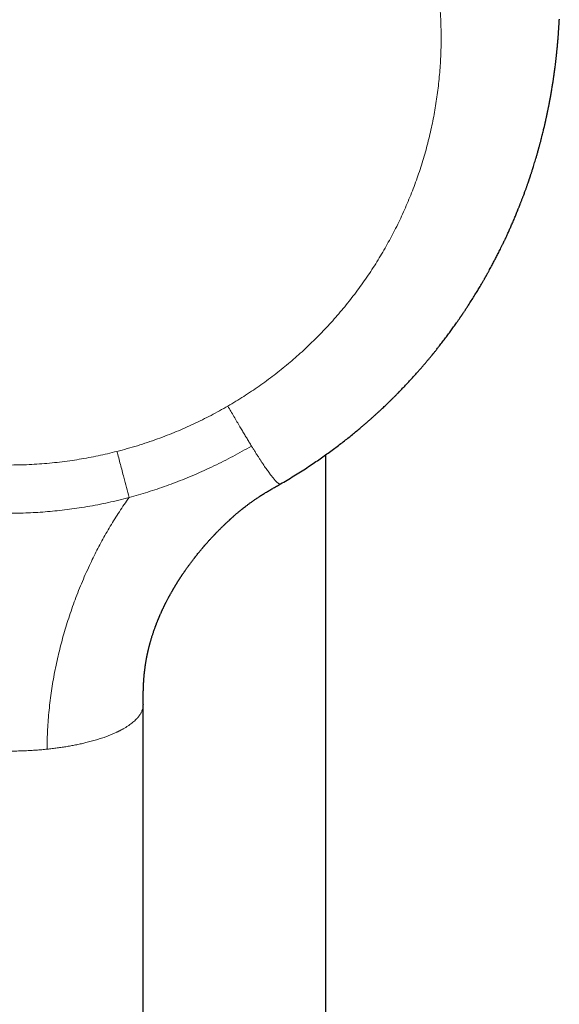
# Model space of a CAD drawing. Header units: millimetres. Extents: x 8 to 887, y 12 to 525.
# Tile 8 of 35: x 459 to 487, y 145 to 197. Entities that reach past the tile are written whole.
import ezdxf

# ---------------------------------------------------------------- set-up
doc = ezdxf.new("R2010")
doc.units = ezdxf.units.MM

msp = doc.modelspace()

# ---------------------------------------------------------------- linework, layer by layer
at = {"color": 7, "linetype": 'Continuous', "lineweight": 30}
for p, q in [((487.149, 196.579), (487.148, 196.552)), ((475, 110.654), (475, 173.933)), ((465.499, 160.97), (465.5, 160.955)), ((465.5, 161.098), (465.5, 161.166)), ((465.5, 160.984), (465.5, 161.163)), ((465.5, 105.152), (465.5, 160.955))]:
    msp.add_line(p, q, dxfattribs=at)
at = {"color": 252, "linetype": 'Continuous', "lineweight": 0}
msp.add_line((465.5, 160.955), (465.5, 160.984), dxfattribs=at)
for points, knots in [([(458.5, 217.849), (458.683, 217.847), (459.048, 217.845), (459.595, 217.824), (460.142, 217.792), (460.687, 217.746), (461.232, 217.686), (461.776, 217.614), (462.303, 217.531), (462.814, 217.438), (463.308, 217.337), (463.799, 217.226), (464.287, 217.103), (464.773, 216.969), (465.249, 216.827), (465.717, 216.676), (466.174, 216.518), (466.628, 216.35), (467.078, 216.172), (467.524, 215.985), (467.965, 215.788), (468.405, 215.581), (468.848, 215.361), (469.294, 215.127), (469.741, 214.879), (470.182, 214.621), (470.617, 214.353), (471.046, 214.075), (471.45, 213.801), (471.829, 213.531), (472.185, 213.267), (472.535, 212.997), (472.879, 212.72), (473.215, 212.439), (473.544, 212.152), (473.866, 211.861), (474.183, 211.562), (474.516, 211.236), (474.862, 210.882), (475.219, 210.501), (475.566, 210.111), (475.904, 209.713), (476.233, 209.307), (476.538, 208.912), (476.82, 208.529), (477.082, 208.159), (477.335, 207.785), (477.58, 207.406), (477.816, 207.024), (478.043, 206.64), (478.262, 206.253), (478.473, 205.861), (478.69, 205.437), (478.911, 204.982), (479.132, 204.496), (479.342, 204.005), (479.539, 203.509), (479.724, 203.008), (479.89, 202.525), (480.037, 202.062), (480.168, 201.619), (480.289, 201.173), (480.401, 200.726), (480.503, 200.279), (480.595, 199.833), (480.677, 199.387), (480.75, 198.938), (480.818, 198.457), (480.879, 197.945), (480.93, 197.403), (480.967, 196.86), (480.991, 196.316), (481.002, 195.772), (480.999, 195.252), (480.984, 194.757), (480.961, 194.287), (480.927, 193.819), (480.884, 193.352), (480.83, 192.889), (480.768, 192.429), (480.696, 191.973), (480.614, 191.518), (480.522, 191.06), (480.419, 190.6), (480.306, 190.14), (480.183, 189.683), (480.05, 189.228), (479.907, 188.776), (479.754, 188.327), (479.592, 187.881), (479.419, 187.437), (479.237, 186.998), (479.046, 186.562), (478.846, 186.131), (478.637, 185.707), (478.421, 185.29), (478.197, 184.879), (477.964, 184.473), (477.721, 184.068), (477.467, 183.665), (477.202, 183.266), (476.93, 182.872), (476.648, 182.484), (476.359, 182.103), (476.06, 181.727), (475.754, 181.358), (475.439, 180.995), (475.118, 180.639), (474.788, 180.29), (474.452, 179.948), (474.11, 179.616), (473.763, 179.293), (473.411, 178.979), (473.052, 178.672), (472.684, 178.37), (472.307, 178.074), (471.922, 177.785), (471.53, 177.504), (471.133, 177.232), (470.729, 176.968), (470.32, 176.711), (470.042, 176.548), (469.904, 176.466)], [0, 0, 0, 0, 0.009336, 0.01866, 0.027979, 0.037298, 0.046623, 0.055958, 0.065329, 0.073916, 0.082496, 0.091071, 0.099648, 0.108229, 0.11682, 0.125088, 0.133345, 0.141594, 0.14984, 0.158087, 0.166338, 0.174598, 0.182937, 0.191675, 0.200405, 0.209132, 0.217859, 0.226593, 0.235336, 0.242911, 0.250476, 0.258035, 0.265591, 0.273145, 0.280567, 0.287995, 0.29543, 0.302966, 0.311929, 0.320882, 0.329832, 0.338783, 0.34774, 0.356708, 0.364485, 0.372252, 0.380012, 0.387769, 0.395525, 0.403145, 0.410771, 0.418406, 0.426139, 0.435335, 0.444521, 0.453703, 0.462886, 0.472076, 0.481277, 0.489243, 0.497198, 0.505145, 0.513089, 0.521031, 0.528834, 0.536643, 0.544462, 0.55236, 0.561752, 0.571134, 0.580512, 0.589891, 0.599278, 0.608677, 0.616786, 0.624884, 0.632974, 0.64106, 0.649146, 0.657091, 0.665042, 0.673004, 0.681019, 0.689187, 0.697347, 0.705503, 0.713657, 0.721815, 0.729979, 0.738153, 0.746353, 0.754542, 0.762722, 0.770898, 0.779072, 0.787104, 0.795142, 0.80319, 0.811268, 0.8195, 0.827724, 0.835944, 0.844162, 0.852384, 0.860612, 0.868852, 0.87709, 0.885317, 0.893535, 0.901749, 0.909963, 0.918032, 0.926109, 0.934195, 0.942291, 0.950541, 0.958782, 0.967019, 0.975256, 0.983495, 0.991742, 1, 1, 1, 1]), ([(469.904, 176.466), (469.759, 176.383), (469.47, 176.218), (469.029, 175.982), (468.584, 175.755), (468.134, 175.539), (467.679, 175.332), (467.219, 175.135), (466.739, 174.942), (466.24, 174.754), (465.72, 174.573), (465.196, 174.405), (464.668, 174.249), (464.313, 174.155), (464.136, 174.109)], [0, 0, 0, 0, 0.0800883, 0.1600868, 0.240035, 0.3199729, 0.3999402, 0.4799766, 0.5600772, 0.6480916, 0.7360382, 0.8239699, 0.9119395, 1, 1, 1, 1]), ([(469.904, 176.466), (469.956, 176.375), (470.062, 176.194), (470.22, 175.923), (470.377, 175.655), (470.523, 175.407), (470.657, 175.181), (470.779, 174.976), (470.9, 174.775), (471.019, 174.579), (471.097, 174.452), (471.136, 174.389)], [0, 0, 0, 0, 0.127503, 0.254735, 0.381425, 0.507329, 0.607351, 0.706666, 0.805224, 0.903001, 1, 1, 1, 1]), ([(458.5, 173.4), (458.678, 173.402), (459.033, 173.404), (459.566, 173.423), (460.096, 173.454), (460.625, 173.497), (461.153, 173.553), (461.669, 173.619), (462.173, 173.696), (462.666, 173.782), (463.158, 173.88), (463.648, 173.987), (463.973, 174.068), (464.136, 174.109)], [0, 0, 0, 0, 0.0937024, 0.1871771, 0.2804759, 0.373651, 0.4667549, 0.55984, 0.6476363, 0.7355066, 0.8234949, 0.9116449, 1, 1, 1, 1]), ([(464.136, 174.109), (464.195, 173.884), (464.313, 173.434), (464.477, 172.811), (464.629, 172.237), (464.722, 171.887), (464.768, 171.713)], [0, 0, 0, 0, 0.279985, 0.56001, 0.78002, 1, 1, 1, 1]), ([(471.136, 174.389), (470.976, 174.297), (470.657, 174.113), (470.17, 173.851), (469.678, 173.597), (469.181, 173.353), (468.679, 173.118), (468.172, 172.894), (467.675, 172.687), (467.187, 172.495), (466.71, 172.318), (466.229, 172.151), (465.745, 171.995), (465.259, 171.847), (464.932, 171.758), (464.768, 171.713)], [0, 0, 0, 0, 0.079904, 0.159866, 0.239871, 0.319883, 0.399863, 0.479807, 0.559758, 0.633099, 0.706489, 0.779903, 0.853305, 0.92667, 1, 1, 1, 1]), ([(471.136, 174.389), (471.167, 174.339), (471.228, 174.24), (471.318, 174.095), (471.407, 173.955), (471.493, 173.82), (471.577, 173.689), (471.659, 173.564), (471.739, 173.445), (471.816, 173.331), (471.89, 173.223), (471.961, 173.121), (472.03, 173.025), (472.095, 172.936), (472.157, 172.854), (472.216, 172.778), (472.272, 172.71), (472.324, 172.648), (472.373, 172.593), (472.418, 172.546), (472.459, 172.505), (472.498, 172.47), (472.535, 172.442), (472.569, 172.422), (472.598, 172.411), (472.622, 172.409), (472.636, 172.411), (472.642, 172.416), (472.642, 172.416)], [0, 0, 0, 0, 0.0388817, 0.0775344, 0.1159763, 0.15423, 0.1923216, 0.230281, 0.2681405, 0.3059347, 0.3436996, 0.3814725, 0.4192911, 0.4571927, 0.4952144, 0.533392, 0.5717598, 0.6103502, 0.6491934, 0.6883171, 0.7277461, 0.7675023, 0.8124396, 0.8578315, 0.9036938, 0.9500361, 0.9968624, 1, 1, 1, 1]), ([(458.5, 170.891), (458.669, 170.892), (459.007, 170.894), (459.513, 170.911), (460.02, 170.937), (460.526, 170.974), (461.031, 171.022), (461.535, 171.08), (462.055, 171.151), (462.59, 171.235), (463.139, 171.335), (463.686, 171.448), (464.229, 171.572), (464.588, 171.666), (464.768, 171.713)], [0, 0, 0, 0, 0.079904, 0.159838, 0.23982, 0.31985, 0.39992, 0.480014, 0.560112, 0.648198, 0.736239, 0.824218, 0.912133, 1, 1, 1, 1]), ([(464.768, 171.713), (464.681, 171.591), (464.508, 171.347), (464.259, 170.974), (464.017, 170.598), (463.784, 170.217), (463.561, 169.835), (463.347, 169.451), (463.142, 169.067), (462.944, 168.679), (462.743, 168.263), (462.538, 167.82), (462.333, 167.349), (462.139, 166.875), (461.956, 166.398), (461.783, 165.92), (461.623, 165.445), (461.475, 164.976), (461.339, 164.511), (461.212, 164.043), (461.095, 163.573), (460.988, 163.099), (460.891, 162.623), (460.804, 162.144), (460.726, 161.656), (460.658, 161.16), (460.601, 160.654), (460.556, 160.148), (460.524, 159.641), (460.504, 159.133), (460.501, 158.795), (460.5, 158.625)], [0, 0, 0, 0, 0.032036, 0.064011, 0.095927, 0.127784, 0.159587, 0.190778, 0.221932, 0.253049, 0.284109, 0.320995, 0.357769, 0.394424, 0.430967, 0.467409, 0.503775, 0.538447, 0.573116, 0.60782, 0.642569, 0.677356, 0.71217, 0.746994, 0.781811, 0.818258, 0.854665, 0.891026, 0.92735, 0.96366, 1, 1, 1, 1]), ([(460.5, 158.625), (460.588, 158.635), (460.764, 158.654), (461.024, 158.687), (461.283, 158.724), (461.539, 158.764), (461.791, 158.809), (462.04, 158.857), (462.284, 158.909), (462.491, 158.957), (462.661, 159), (462.799, 159.036), (462.935, 159.074), (463.069, 159.113), (463.202, 159.154), (463.333, 159.196), (463.478, 159.245), (463.636, 159.302), (463.804, 159.368), (463.967, 159.436), (464.09, 159.491), (464.177, 159.532), (464.23, 159.558), (464.282, 159.585), (464.334, 159.611), (464.386, 159.639), (464.437, 159.667), (464.517, 159.712), (464.624, 159.776), (464.748, 159.858), (464.862, 159.939), (464.965, 160.021), (465.061, 160.106), (465.122, 160.166), (465.155, 160.201), (465.161, 160.208), (465.168, 160.215), (465.174, 160.222), (465.181, 160.229), (465.188, 160.237), (465.205, 160.256), (465.231, 160.287), (465.266, 160.331), (465.3, 160.378), (465.336, 160.431), (465.372, 160.491), (465.406, 160.556), (465.437, 160.626), (465.463, 160.703), (465.484, 160.783), (465.497, 160.868), (465.499, 160.925), (465.5, 160.955)], [0, 0, 0, 0, 0.030492, 0.061197, 0.092118, 0.123256, 0.154612, 0.186187, 0.217982, 0.249999, 0.268995, 0.288164, 0.307507, 0.327024, 0.346716, 0.366583, 0.386624, 0.414466, 0.44264, 0.471146, 0.499983, 0.510066, 0.520253, 0.530546, 0.540943, 0.551444, 0.562051, 0.572763, 0.602759, 0.63355, 0.661712, 0.690508, 0.719936, 0.749999, 0.752362, 0.754759, 0.757188, 0.759651, 0.762145, 0.764673, 0.767233, 0.7819, 0.795831, 0.810552, 0.829106, 0.848779, 0.86957, 0.893088, 0.91789, 0.943976, 0.971346, 1, 1, 1, 1]), ([(460.5, 158.625), (460.407, 158.616), (460.22, 158.597), (459.936, 158.575), (459.651, 158.556), (459.364, 158.542), (459.076, 158.531), (458.788, 158.525), (458.596, 158.524), (458.5, 158.524)], [0, 0, 0, 0, 0.143813, 0.287295, 0.430454, 0.573296, 0.71583, 0.858062, 1, 1, 1, 1])]:
    msp.add_open_spline(points, degree=3, knots=knots, dxfattribs=at)
at = {"color": 7, "linetype": 'Continuous', "lineweight": 30}
for points, knots in [([(472.642, 172.416), (472.757, 172.483), (472.992, 172.62), (473.341, 172.831), (473.685, 173.045), (474.018, 173.26), (474.334, 173.47), (474.635, 173.675), (474.919, 173.875), (475.195, 174.073), (475.461, 174.269), (475.718, 174.463), (475.967, 174.655), (476.207, 174.844), (476.438, 175.031), (476.661, 175.215), (476.852, 175.375), (477.013, 175.513), (477.145, 175.627), (477.275, 175.741), (477.4, 175.852), (477.521, 175.96), (477.637, 176.066), (477.748, 176.168), (477.854, 176.265), (477.951, 176.356), (478.038, 176.438), (478.117, 176.513), (478.187, 176.58), (478.244, 176.635), (478.29, 176.68), (478.326, 176.715), (478.356, 176.744), (478.378, 176.766), (478.394, 176.782), (478.409, 176.796), (478.427, 176.813), (478.45, 176.836), (478.479, 176.865), (478.514, 176.9), (478.556, 176.941), (478.603, 176.989), (478.656, 177.042), (478.715, 177.1), (478.805, 177.192), (478.924, 177.314), (479.077, 177.474), (479.235, 177.64), (479.396, 177.814), (479.546, 177.977), (479.685, 178.132), (479.815, 178.277), (479.94, 178.42), (480.061, 178.559), (480.178, 178.697), (480.291, 178.831), (480.38, 178.936), (480.442, 179.012), (480.479, 179.057), (480.512, 179.096), (480.537, 179.128), (480.557, 179.152), (480.575, 179.174), (480.594, 179.198), (480.621, 179.231), (480.657, 179.276), (480.704, 179.333), (480.756, 179.399), (480.813, 179.47), (480.906, 179.588), (481.033, 179.751), (481.193, 179.96), (481.352, 180.172), (481.505, 180.38), (481.654, 180.586), (481.764, 180.741), (481.843, 180.853), (481.887, 180.917), (481.928, 180.976), (481.964, 181.027), (481.992, 181.068), (482.013, 181.1), (482.029, 181.123), (482.042, 181.141), (482.051, 181.156), (482.061, 181.169), (482.072, 181.186), (482.088, 181.21), (482.11, 181.242), (482.136, 181.281), (482.172, 181.334), (482.217, 181.401), (482.268, 181.478), (482.319, 181.555), (482.37, 181.633), (482.454, 181.763), (482.571, 181.946), (482.721, 182.184), (482.863, 182.415), (482.998, 182.64), (483.097, 182.806), (483.165, 182.924), (483.202, 182.987), (483.234, 183.044), (483.261, 183.091), (483.283, 183.129), (483.299, 183.158), (483.311, 183.178), (483.32, 183.195), (483.33, 183.212), (483.343, 183.235), (483.359, 183.264), (483.38, 183.301), (483.404, 183.343), (483.431, 183.393), (483.461, 183.447), (483.504, 183.524), (483.557, 183.621), (483.619, 183.736), (483.677, 183.844), (483.732, 183.947), (483.785, 184.047), (483.836, 184.145), (483.888, 184.246), (483.941, 184.35), (483.996, 184.459), (484.053, 184.573), (484.105, 184.677), (484.148, 184.765), (484.18, 184.832), (484.208, 184.888), (484.229, 184.932), (484.245, 184.965), (484.257, 184.992), (484.27, 185.018), (484.288, 185.055), (484.311, 185.105), (484.342, 185.17), (484.377, 185.244), (484.415, 185.326), (484.47, 185.445), (484.54, 185.6), (484.627, 185.794), (484.702, 185.966), (484.766, 186.114), (484.816, 186.231), (484.862, 186.342), (484.906, 186.446), (484.945, 186.543), (484.982, 186.632), (485.015, 186.714), (485.04, 186.778), (485.06, 186.826), (485.073, 186.861), (485.087, 186.896), (485.103, 186.936), (485.122, 186.985), (485.144, 187.041), (485.168, 187.103), (485.194, 187.171), (485.221, 187.24), (485.247, 187.309), (485.271, 187.375), (485.299, 187.448), (485.328, 187.528), (485.36, 187.614), (485.389, 187.694), (485.415, 187.768), (485.44, 187.838), (485.464, 187.906), (485.488, 187.974), (485.51, 188.036), (485.529, 188.092), (485.546, 188.141), (485.564, 188.192), (485.58, 188.241), (485.596, 188.286), (485.608, 188.323), (485.617, 188.35), (485.624, 188.37), (485.631, 188.39), (485.638, 188.413), (485.648, 188.441), (485.66, 188.479), (485.676, 188.527), (485.695, 188.586), (485.717, 188.654), (485.742, 188.73), (485.772, 188.824), (485.807, 188.935), (485.847, 189.063), (485.888, 189.201), (485.932, 189.347), (485.978, 189.503), (486.014, 189.627), (486.038, 189.713), (486.05, 189.754), (486.058, 189.784), (486.064, 189.806), (486.069, 189.824), (486.074, 189.843), (486.082, 189.87), (486.093, 189.908), (486.106, 189.959), (486.123, 190.018), (486.141, 190.086), (486.16, 190.158), (486.187, 190.261), (486.221, 190.391), (486.259, 190.538), (486.291, 190.669), (486.32, 190.787), (486.347, 190.899), (486.369, 190.992), (486.387, 191.066), (486.399, 191.119), (486.409, 191.162), (486.417, 191.2), (486.426, 191.237), (486.436, 191.281), (486.448, 191.335), (486.462, 191.399), (486.479, 191.475), (486.497, 191.557), (486.515, 191.643), (486.539, 191.755), (486.567, 191.895), (486.594, 192.027), (486.614, 192.127), (486.626, 192.191), (486.637, 192.249), (486.646, 192.297), (486.653, 192.335), (486.659, 192.366), (486.664, 192.394), (486.67, 192.424), (486.676, 192.458), (486.683, 192.497), (486.692, 192.542), (486.704, 192.61), (486.719, 192.699), (486.738, 192.807), (486.757, 192.916), (486.775, 193.026), (486.792, 193.132), (486.808, 193.233), (486.822, 193.322), (486.834, 193.401), (486.845, 193.472), (486.855, 193.54), (486.865, 193.611), (486.876, 193.69), (486.89, 193.786), (486.905, 193.895), (486.921, 194.014), (486.936, 194.133), (486.949, 194.242), (486.961, 194.337), (486.97, 194.415), (486.978, 194.484), (486.986, 194.549), (486.993, 194.616), (487.001, 194.689), (487.01, 194.77), (487.019, 194.859), (487.027, 194.941), (487.034, 195.01), (487.039, 195.06), (487.043, 195.102), (487.046, 195.136), (487.049, 195.164), (487.051, 195.191), (487.054, 195.224), (487.058, 195.266), (487.063, 195.316), (487.067, 195.369), (487.072, 195.424), (487.077, 195.479), (487.081, 195.535), (487.086, 195.593), (487.09, 195.65), (487.094, 195.703), (487.098, 195.747), (487.101, 195.787), (487.104, 195.829), (487.107, 195.879), (487.111, 195.935), (487.115, 195.996), (487.119, 196.059), (487.124, 196.124), (487.128, 196.193), (487.132, 196.26), (487.135, 196.32), (487.138, 196.363), (487.139, 196.393), (487.14, 196.412), (487.142, 196.432), (487.143, 196.456), (487.144, 196.485), (487.146, 196.517), (487.147, 196.54), (487.148, 196.552)], [0, 0, 0, 0, 0.0135697, 0.0276497, 0.0414097, 0.0548496, 0.0679694, 0.0800464, 0.091839, 0.1033471, 0.1145708, 0.12551, 0.1361649, 0.1465354, 0.1566215, 0.1664233, 0.1759408, 0.1820185, 0.1879743, 0.1938082, 0.1995203, 0.2050539, 0.2102579, 0.2155496, 0.2204392, 0.2249269, 0.2290125, 0.232696, 0.2359776, 0.2388573, 0.2408006, 0.2425057, 0.2439632, 0.2451017, 0.2456466, 0.2462628, 0.2471262, 0.2482368, 0.2495946, 0.2513049, 0.2532932, 0.2555595, 0.258104, 0.2609265, 0.2639916, 0.2712106, 0.2782869, 0.286525, 0.294561, 0.3023947, 0.309148, 0.3157437, 0.3221826, 0.3284649, 0.3345907, 0.3405599, 0.346354, 0.3486009, 0.3505827, 0.3522995, 0.3537513, 0.3547062, 0.3555662, 0.3565976, 0.3578267, 0.3599257, 0.3624284, 0.3653348, 0.3685013, 0.3716682, 0.380638, 0.3895676, 0.398475, 0.4075976, 0.4158643, 0.4243547, 0.4270693, 0.4297859, 0.432248, 0.4343769, 0.4361728, 0.4373093, 0.4382556, 0.4390115, 0.4395771, 0.4400315, 0.4406663, 0.4416808, 0.4429835, 0.4445745, 0.4464536, 0.4495485, 0.4527052, 0.4558651, 0.4590282, 0.4621946, 0.4716375, 0.4811364, 0.4908719, 0.4992582, 0.5078347, 0.5105669, 0.5131015, 0.5153028, 0.5171707, 0.5187052, 0.5197293, 0.520522, 0.5210831, 0.5216697, 0.5225566, 0.5237437, 0.525138, 0.5267992, 0.5287274, 0.5309045, 0.5331026, 0.5377427, 0.5421545, 0.5463379, 0.550293, 0.5540256, 0.5578165, 0.5615873, 0.565549, 0.5697015, 0.5740447, 0.5785616, 0.5814788, 0.5840063, 0.5861442, 0.5878925, 0.5889928, 0.5898726, 0.5908441, 0.5920145, 0.5940316, 0.5964547, 0.5992838, 0.6024235, 0.6056282, 0.6125995, 0.6198067, 0.6272497, 0.6317459, 0.6361299, 0.640233, 0.644055, 0.6475962, 0.6508564, 0.6538358, 0.6565547, 0.6578829, 0.659145, 0.6603486, 0.6617654, 0.6635311, 0.6656456, 0.6678654, 0.6703723, 0.6729681, 0.675456, 0.6778361, 0.6801083, 0.683461, 0.6865475, 0.6893676, 0.6920937, 0.6945449, 0.6969658, 0.699409, 0.7018747, 0.7036497, 0.705436, 0.7072338, 0.7090431, 0.7107481, 0.7120784, 0.7130228, 0.7136395, 0.7142706, 0.7150925, 0.716105, 0.7173083, 0.7191155, 0.7212315, 0.7236565, 0.7263903, 0.7294118, 0.7336588, 0.7382181, 0.7430898, 0.7482737, 0.75377, 0.7595786, 0.7614092, 0.7628586, 0.7639267, 0.7646135, 0.765141, 0.7657995, 0.7665902, 0.7680564, 0.7698325, 0.7719182, 0.7743137, 0.7769303, 0.7794904, 0.785222, 0.7905281, 0.7949061, 0.7989657, 0.8028608, 0.8066229, 0.8087129, 0.8105971, 0.812103, 0.8132521, 0.8144957, 0.8160154, 0.8178113, 0.8201056, 0.8227341, 0.8256498, 0.8286488, 0.8317075, 0.8373053, 0.8430926, 0.845418, 0.8476932, 0.8496885, 0.8513895, 0.8526594, 0.8536947, 0.8545586, 0.8555611, 0.8567436, 0.8581062, 0.8596489, 0.8613716, 0.8650818, 0.86881, 0.8725563, 0.8763206, 0.8800678, 0.8835289, 0.8866476, 0.8892801, 0.8916698, 0.89395, 0.8962595, 0.8989469, 0.9020301, 0.9060725, 0.9101502, 0.9142172, 0.9182738, 0.9213189, 0.9239714, 0.9262315, 0.9283544, 0.9306584, 0.933104, 0.9358361, 0.9388949, 0.9422805, 0.9442153, 0.9459374, 0.9473774, 0.9485355, 0.9494115, 0.9501856, 0.9513494, 0.9527909, 0.9545102, 0.9564684, 0.9582865, 0.9601564, 0.9620783, 0.9640521, 0.9660775, 0.967938, 0.9694477, 0.9706081, 0.9720686, 0.9738073, 0.9758204, 0.9779677, 0.9801829, 0.982466, 0.9847888, 0.9873045, 0.9895876, 0.9915959, 0.9922663, 0.9928937, 0.9936805, 0.994786, 0.9962245, 0.9980023, 1, 1, 1, 1]), ([(465.5, 160.984), (465.5, 161.006), (465.5, 161.049), (465.5, 161.111), (465.5, 161.165), (465.5, 161.215), (465.5, 161.263), (465.501, 161.314), (465.501, 161.384), (465.502, 161.475), (465.504, 161.584), (465.506, 161.678), (465.508, 161.754), (465.51, 161.812), (465.512, 161.864), (465.514, 161.91), (465.516, 161.951), (465.518, 161.99), (465.52, 162.033), (465.522, 162.075), (465.524, 162.115), (465.527, 162.152), (465.529, 162.193), (465.532, 162.238), (465.536, 162.287), (465.54, 162.336), (465.543, 162.38), (465.546, 162.414), (465.549, 162.439), (465.551, 162.462), (465.553, 162.486), (465.555, 162.513), (465.558, 162.542), (465.564, 162.594), (465.571, 162.666), (465.582, 162.757), (465.593, 162.844), (465.603, 162.918), (465.613, 162.983), (465.621, 163.04), (465.631, 163.103), (465.642, 163.171), (465.654, 163.237), (465.664, 163.295), (465.673, 163.343), (465.68, 163.38), (465.685, 163.409), (465.69, 163.433), (465.695, 163.459), (465.702, 163.491), (465.709, 163.528), (465.718, 163.57), (465.728, 163.614), (465.737, 163.657), (465.747, 163.7), (465.757, 163.746), (465.769, 163.795), (465.78, 163.844), (465.793, 163.894), (465.806, 163.946), (465.82, 163.999), (465.833, 164.05), (465.845, 164.096), (465.857, 164.139), (465.869, 164.18), (465.881, 164.226), (465.899, 164.286), (465.92, 164.357), (465.944, 164.437), (465.968, 164.513), (465.992, 164.589), (466.017, 164.664), (466.044, 164.744), (466.07, 164.819), (466.096, 164.892), (466.117, 164.951), (466.136, 165), (466.149, 165.037), (466.16, 165.066), (466.171, 165.094), (466.184, 165.13), (466.2, 165.169), (466.217, 165.214), (466.237, 165.263), (466.258, 165.316), (466.277, 165.364), (466.294, 165.404), (466.307, 165.435), (466.318, 165.462), (466.331, 165.491), (466.346, 165.527), (466.362, 165.566), (466.381, 165.609), (466.402, 165.657), (466.425, 165.708), (466.446, 165.754), (466.463, 165.791), (466.475, 165.819), (466.486, 165.842), (466.498, 165.867), (466.513, 165.899), (466.53, 165.937), (466.55, 165.978), (466.57, 166.02), (466.591, 166.064), (466.612, 166.106), (466.631, 166.145), (466.647, 166.176), (466.659, 166.201), (466.671, 166.224), (466.683, 166.249), (466.702, 166.287), (466.729, 166.338), (466.763, 166.403), (466.793, 166.461), (466.819, 166.509), (466.837, 166.542), (466.851, 166.569), (466.865, 166.593), (466.88, 166.621), (466.899, 166.656), (466.922, 166.698), (466.946, 166.74), (466.97, 166.782), (466.993, 166.823), (467.016, 166.863), (467.036, 166.898), (467.053, 166.927), (467.065, 166.949), (467.077, 166.968), (467.089, 166.988), (467.103, 167.012), (467.119, 167.04), (467.137, 167.07), (467.157, 167.102), (467.177, 167.136), (467.199, 167.172), (467.221, 167.208), (467.243, 167.243), (467.262, 167.274), (467.278, 167.3), (467.291, 167.321), (467.304, 167.34), (467.318, 167.363), (467.336, 167.392), (467.358, 167.425), (467.38, 167.461), (467.403, 167.496), (467.425, 167.53), (467.447, 167.564), (467.469, 167.596), (467.489, 167.626), (467.506, 167.653), (467.521, 167.675), (467.534, 167.693), (467.545, 167.71), (467.558, 167.729), (467.575, 167.754), (467.597, 167.787), (467.622, 167.824), (467.649, 167.862), (467.674, 167.898), (467.704, 167.941), (467.737, 167.989), (467.773, 168.04), (467.807, 168.087), (467.842, 168.135), (467.881, 168.188), (467.92, 168.242), (467.958, 168.293), (467.992, 168.338), (468.026, 168.384), (468.061, 168.43), (468.096, 168.475), (468.129, 168.519), (468.16, 168.559), (468.187, 168.593), (468.209, 168.622), (468.231, 168.649), (468.255, 168.679), (468.293, 168.728), (468.344, 168.791), (468.399, 168.859), (468.448, 168.918), (468.492, 168.971), (468.531, 169.019), (468.567, 169.06), (468.595, 169.094), (468.621, 169.125), (468.643, 169.15), (468.659, 169.169), (468.672, 169.184), (468.686, 169.2), (468.702, 169.219), (468.724, 169.245), (468.753, 169.278), (468.787, 169.317), (468.824, 169.359), (468.86, 169.399), (468.902, 169.446), (468.947, 169.496), (468.995, 169.548), (469.038, 169.596), (469.078, 169.638), (469.115, 169.679), (469.151, 169.717), (469.185, 169.753), (469.214, 169.783), (469.238, 169.809), (469.26, 169.832), (469.286, 169.859), (469.317, 169.891), (469.356, 169.931), (469.403, 169.979), (469.457, 170.034), (469.514, 170.091), (469.574, 170.15), (469.636, 170.211), (469.695, 170.268), (469.75, 170.322), (469.801, 170.37), (469.853, 170.419), (469.901, 170.464), (469.944, 170.503), (469.979, 170.535), (470.006, 170.56), (470.026, 170.579), (470.045, 170.596), (470.068, 170.616), (470.096, 170.642), (470.128, 170.671), (470.162, 170.7), (470.198, 170.733), (470.238, 170.767), (470.28, 170.804), (470.321, 170.839), (470.363, 170.875), (470.411, 170.916), (470.467, 170.963), (470.531, 171.015), (470.601, 171.073), (470.68, 171.137), (470.768, 171.206), (470.867, 171.282), (470.978, 171.366), (471.101, 171.456), (471.235, 171.552), (471.38, 171.652), (471.536, 171.756), (471.7, 171.861), (471.872, 171.968), (472.051, 172.075), (472.239, 172.185), (472.438, 172.299), (472.573, 172.377), (472.642, 172.416)], [0, 0, 0, 0, 0.004938, 0.009247, 0.012941, 0.016104, 0.019322, 0.022732, 0.026335, 0.033442, 0.041109, 0.048243, 0.052544, 0.056463, 0.060001, 0.063128, 0.065828, 0.068343, 0.071264, 0.07462, 0.077001, 0.079618, 0.082489, 0.085614, 0.088994, 0.092629, 0.096038, 0.098167, 0.099812, 0.101266, 0.102939, 0.104832, 0.106939, 0.109101, 0.115798, 0.122302, 0.128393, 0.134376, 0.138224, 0.142166, 0.146636, 0.151964, 0.156819, 0.160959, 0.164434, 0.167342, 0.169049, 0.170691, 0.172629, 0.174878, 0.177587, 0.180747, 0.1842, 0.187325, 0.190135, 0.193757, 0.197404, 0.201038, 0.204655, 0.208568, 0.212784, 0.216547, 0.220079, 0.223154, 0.226059, 0.229512, 0.233445, 0.23974, 0.245669, 0.251584, 0.257481, 0.263048, 0.268972, 0.276402, 0.281516, 0.286003, 0.289773, 0.292761, 0.29443, 0.296668, 0.29954, 0.302768, 0.306037, 0.310256, 0.31454, 0.318598, 0.321864, 0.324324, 0.326052, 0.328387, 0.331346, 0.334574, 0.337848, 0.342005, 0.346234, 0.350196, 0.353383, 0.355338, 0.35696, 0.359019, 0.361623, 0.364875, 0.368259, 0.371766, 0.375397, 0.379118, 0.382413, 0.384968, 0.386987, 0.388636, 0.390678, 0.393208, 0.398153, 0.403617, 0.409597, 0.412957, 0.41576, 0.418006, 0.419704, 0.422038, 0.425076, 0.428656, 0.432579, 0.435903, 0.439439, 0.443072, 0.446214, 0.448535, 0.450397, 0.45185, 0.453512, 0.455571, 0.458019, 0.460665, 0.463421, 0.466388, 0.469475, 0.47268, 0.475832, 0.478549, 0.48078, 0.482575, 0.484047, 0.48595, 0.488484, 0.491559, 0.494688, 0.497758, 0.500771, 0.503725, 0.506621, 0.509343, 0.511687, 0.513649, 0.515229, 0.516497, 0.518113, 0.520239, 0.523167, 0.526652, 0.530085, 0.53331, 0.536325, 0.541462, 0.545974, 0.550087, 0.554051, 0.558804, 0.564433, 0.568493, 0.572578, 0.576689, 0.580825, 0.584986, 0.58909, 0.59272, 0.595813, 0.598377, 0.600613, 0.603345, 0.606663, 0.613791, 0.62073, 0.625324, 0.630188, 0.635347, 0.638526, 0.641801, 0.644765, 0.64719, 0.648825, 0.650071, 0.651373, 0.653197, 0.655541, 0.658407, 0.662429, 0.666491, 0.670303, 0.673865, 0.6796, 0.684534, 0.688807, 0.69309, 0.696695, 0.700366, 0.704029, 0.70704, 0.709247, 0.711312, 0.713886, 0.716969, 0.720562, 0.725503, 0.730923, 0.736538, 0.742348, 0.748353, 0.754553, 0.759331, 0.764218, 0.769215, 0.773919, 0.7779, 0.781157, 0.783692, 0.785504, 0.786928, 0.788941, 0.791641, 0.79478, 0.797825, 0.800755, 0.804793, 0.808593, 0.812155, 0.815701, 0.819958, 0.824988, 0.830437, 0.836574, 0.8434, 0.850914, 0.859116, 0.868568, 0.878792, 0.889786, 0.901546, 0.914067, 0.927345, 0.940552, 0.954422, 0.968952, 0.984143, 1, 1, 1, 1])]:
    msp.add_open_spline(points, degree=3, knots=knots, dxfattribs=at)

doc.saveas('drawing.dxf')
